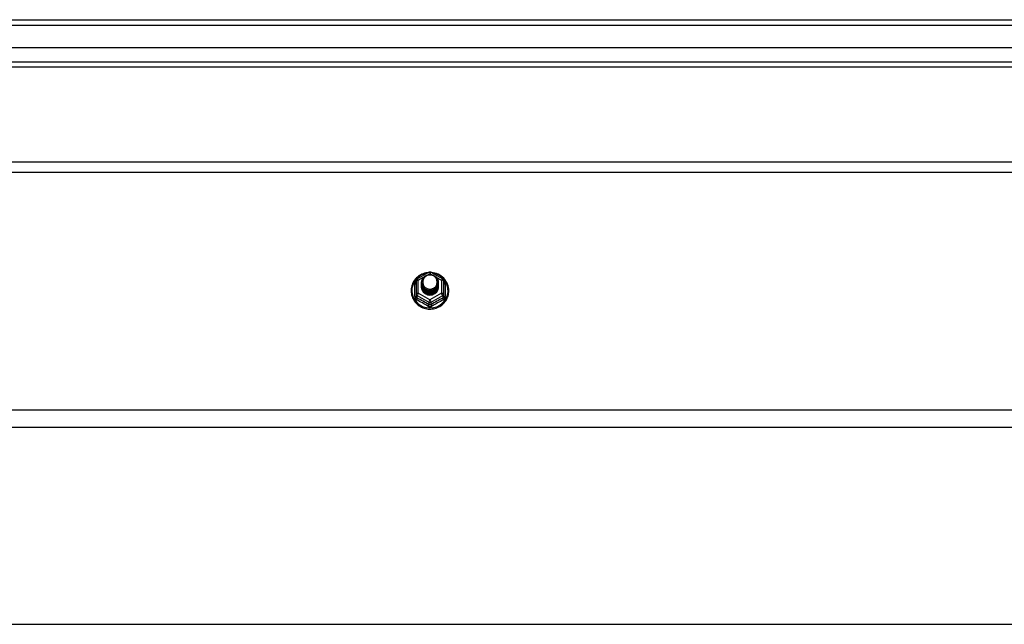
# Model space of a CAD drawing. Header units: inches. Extents: x 48.1 to 120.1, y 24 to 63.2.
# Tile 20 of 25: x 84.1 to 102.1, y 51.1 to 62.1. Entities that reach past the tile are written whole.
import ezdxf

# ---------------------------------------------------------------- set-up
doc = ezdxf.new("R2010")
doc.units = ezdxf.units.IN
doc.header["$MEASUREMENT"] = 0
doc.layers.add('Visible Edges(ANSI)', color=7, linetype='Continuous', lineweight=25)
doc.layers.add('Visible Tangent Edges(ANSI)', color=7, linetype='Continuous', lineweight=25)

msp = doc.modelspace()

# ---------------------------------------------------------------- linework, layer by layer
at = {"layer": 'Visible Edges(ANSI)'}
for p, q in [((48.153, 62.101), (119.188, 62.101)), ((119.345, 61.589), (48.762, 61.589)), ((119.157, 61.235), (48.951, 61.235)), ((64.554, 59.502), (118.554, 59.502)), ((91.32, 57.365), (91.535, 57.485)), ((91.573, 57.485), (91.788, 57.365)), ((91.3, 57.33), (91.3, 57.091)), ((91.4, 57.299), (91.4, 57.3)), ((91.4, 57.287), (91.4, 57.287)), ((91.4, 57.274), (91.4, 57.275)), ((91.4, 57.262), (91.4, 57.262)), ((91.4, 57.249), (91.4, 57.25)), ((91.707, 57.293), (91.707, 57.294)), ((91.707, 57.281), (91.707, 57.281)), ((91.707, 57.268), (91.707, 57.269)), ((91.707, 57.256), (91.707, 57.256)), ((91.707, 57.243), (91.707, 57.243)), ((91.808, 57.091), (91.808, 57.33)), ((91.3, 57.091), (91.3, 57.046)), ((91.4, 57.237), (91.4, 57.237)), ((91.4, 57.224), (91.4, 57.225)), ((91.536, 57.078), (91.534, 57.069)), ((91.707, 57.23), (91.707, 57.231)), ((91.808, 57.046), (91.808, 57.091)), ((118.554, 54.651), (64.554, 54.651)), ((64.554, 51.052), (118.554, 51.052))]:
    msp.add_line(p, q, dxfattribs=at)
at = {"layer": 'Visible Edges(ANSI)', "flags": 128}
for points in [[(91.528, 57.481), (91.503, 57.478), (91.479, 57.474), (91.454, 57.468), (91.431, 57.46), (91.408, 57.45), (91.386, 57.439), (91.364, 57.427), (91.344, 57.413), (91.325, 57.397), (91.307, 57.381), (91.29, 57.363), (91.274, 57.344), (91.26, 57.323), (91.248, 57.302), (91.237, 57.28), (91.228, 57.258), (91.221, 57.235), (91.215, 57.211), (91.211, 57.187), (91.209, 57.163), (91.209, 57.138), (91.21, 57.114), (91.214, 57.09), (91.219, 57.066), (91.226, 57.043), (91.234, 57.02), (91.245, 56.998), (91.257, 56.977), (91.27, 56.956), (91.285, 56.937), (91.302, 56.919), (91.319, 56.901), (91.338, 56.886), (91.358, 56.871), (91.38, 56.858), (91.402, 56.847), (91.424, 56.837), (91.448, 56.829), (91.472, 56.822), (91.496, 56.817), (91.521, 56.814), (91.546, 56.813), (91.571, 56.813), (91.596, 56.815), (91.62, 56.819), (91.645, 56.824), (91.668, 56.831), (91.692, 56.84), (91.714, 56.851), (91.736, 56.863), (91.757, 56.876), (91.776, 56.891), (91.795, 56.907), (91.812, 56.925), (91.828, 56.944), (91.842, 56.964), (91.855, 56.984), (91.867, 57.006), (91.876, 57.028), (91.885, 57.051), (91.891, 57.075), (91.895, 57.099), (91.898, 57.123), (91.899, 57.147)], [(91.421, 57.226), (91.405, 57.265), (91.4, 57.306), (91.409, 57.347), (91.428, 57.384), (91.458, 57.414), (91.496, 57.435), (91.538, 57.445), (91.582, 57.442), (91.624, 57.428), (91.659, 57.403), (91.686, 57.37), (91.703, 57.33), (91.707, 57.287), (91.699, 57.245), (91.679, 57.207), (91.649, 57.176), (91.612, 57.154), (91.569, 57.143), (91.526, 57.144), (91.484, 57.157), (91.449, 57.181), (91.421, 57.213), (91.405, 57.252), (91.4, 57.293)], [(91.44, 57.201), (91.463, 57.183), (91.489, 57.168), (91.517, 57.16), (91.547, 57.156), (91.577, 57.159), (91.606, 57.167), (91.633, 57.181), (91.656, 57.2), (91.675, 57.223), (91.688, 57.249), (91.696, 57.277), (91.698, 57.306), (91.693, 57.335), (91.683, 57.362), (91.666, 57.387), (91.645, 57.408), (91.62, 57.424), (91.592, 57.434), (91.562, 57.438), (91.532, 57.436), (91.503, 57.428), (91.477, 57.414), (91.455, 57.394), (91.438, 57.371)], [(91.899, 57.147), (91.897, 57.178), (91.893, 57.209), (91.885, 57.24), (91.875, 57.27), (91.862, 57.298), (91.846, 57.325), (91.827, 57.351), (91.807, 57.375), (91.784, 57.397), (91.759, 57.417), (91.732, 57.434), (91.703, 57.449), (91.674, 57.461), (91.643, 57.47), (91.612, 57.477), (91.58, 57.481)], [(91.4, 57.299), (91.4, 57.295), (91.401, 57.291), (91.401, 57.286), (91.401, 57.282), (91.402, 57.277), (91.403, 57.273), (91.404, 57.268), (91.405, 57.264), (91.406, 57.26), (91.407, 57.255), (91.409, 57.251), (91.411, 57.247), (91.412, 57.243), (91.414, 57.239), (91.416, 57.235), (91.418, 57.231), (91.421, 57.227), (91.423, 57.223), (91.425, 57.219), (91.428, 57.215), (91.431, 57.212), (91.434, 57.208), (91.437, 57.205), (91.44, 57.201)], [(91.4, 57.287), (91.402, 57.268), (91.406, 57.249), (91.412, 57.231), (91.421, 57.214), (91.432, 57.198), (91.445, 57.183), (91.46, 57.171), (91.477, 57.16), (91.495, 57.152), (91.514, 57.146), (91.534, 57.143), (91.554, 57.142), (91.574, 57.143), (91.594, 57.147), (91.613, 57.154), (91.631, 57.163), (91.647, 57.174), (91.662, 57.187), (91.676, 57.201), (91.687, 57.218), (91.696, 57.236), (91.702, 57.254), (91.706, 57.274), (91.707, 57.293)], [(91.707, 57.287), (91.707, 57.267), (91.703, 57.247), (91.697, 57.228), (91.689, 57.209), (91.678, 57.192), (91.665, 57.177), (91.649, 57.163), (91.632, 57.151), (91.614, 57.142), (91.594, 57.135), (91.574, 57.131), (91.554, 57.129), (91.533, 57.131), (91.513, 57.134), (91.494, 57.141), (91.475, 57.149), (91.458, 57.16), (91.443, 57.174), (91.43, 57.189), (91.419, 57.205), (91.41, 57.223), (91.404, 57.242), (91.401, 57.261), (91.4, 57.281)], [(91.4, 57.274), (91.402, 57.255), (91.406, 57.236), (91.412, 57.218), (91.421, 57.201), (91.432, 57.185), (91.445, 57.171), (91.46, 57.158), (91.477, 57.148), (91.495, 57.14), (91.514, 57.134), (91.534, 57.13), (91.554, 57.129), (91.574, 57.131), (91.594, 57.135), (91.613, 57.141), (91.631, 57.15), (91.647, 57.161), (91.662, 57.174), (91.676, 57.189), (91.687, 57.205), (91.696, 57.223), (91.702, 57.242), (91.706, 57.261), (91.707, 57.281)], [(91.707, 57.275), (91.707, 57.254), (91.703, 57.234), (91.697, 57.215), (91.689, 57.197), (91.678, 57.18), (91.665, 57.164), (91.649, 57.15), (91.632, 57.139), (91.614, 57.13), (91.594, 57.123), (91.574, 57.119), (91.554, 57.117), (91.533, 57.118), (91.513, 57.122), (91.494, 57.128), (91.475, 57.137), (91.458, 57.148), (91.443, 57.161), (91.43, 57.176), (91.419, 57.193), (91.41, 57.21), (91.404, 57.229), (91.401, 57.249), (91.4, 57.268)], [(91.4, 57.262), (91.402, 57.243), (91.406, 57.224), (91.412, 57.206), (91.421, 57.189), (91.432, 57.173), (91.445, 57.158), (91.46, 57.146), (91.477, 57.135), (91.495, 57.127), (91.514, 57.121), (91.534, 57.118), (91.554, 57.117), (91.574, 57.118), (91.594, 57.122), (91.613, 57.129), (91.631, 57.137), (91.647, 57.148), (91.662, 57.162), (91.676, 57.176), (91.687, 57.193), (91.696, 57.211), (91.702, 57.229), (91.706, 57.248), (91.707, 57.268)], [(91.707, 57.262), (91.707, 57.242), (91.703, 57.222), (91.697, 57.203), (91.689, 57.184), (91.678, 57.167), (91.665, 57.152), (91.649, 57.138), (91.632, 57.126), (91.614, 57.117), (91.594, 57.11), (91.574, 57.106), (91.554, 57.104), (91.533, 57.105), (91.513, 57.109), (91.494, 57.115), (91.475, 57.124), (91.458, 57.135), (91.443, 57.148), (91.43, 57.163), (91.419, 57.18), (91.41, 57.198), (91.404, 57.217), (91.401, 57.236), (91.4, 57.256)], [(91.4, 57.249), (91.402, 57.23), (91.406, 57.211), (91.412, 57.193), (91.421, 57.176), (91.432, 57.16), (91.445, 57.146), (91.46, 57.133), (91.477, 57.123), (91.495, 57.114), (91.514, 57.108), (91.534, 57.105), (91.554, 57.104), (91.574, 57.105), (91.594, 57.11), (91.613, 57.116), (91.631, 57.125), (91.647, 57.136), (91.662, 57.149), (91.676, 57.164), (91.687, 57.18), (91.696, 57.198), (91.702, 57.217), (91.706, 57.236), (91.707, 57.256)], [(91.707, 57.25), (91.707, 57.229), (91.703, 57.209), (91.697, 57.19), (91.689, 57.172), (91.678, 57.155), (91.665, 57.139), (91.649, 57.125), (91.632, 57.114), (91.614, 57.104), (91.594, 57.098), (91.574, 57.093), (91.554, 57.092), (91.533, 57.093), (91.513, 57.097), (91.494, 57.103), (91.475, 57.112), (91.458, 57.123), (91.443, 57.136), (91.43, 57.151), (91.419, 57.168), (91.41, 57.185), (91.404, 57.204), (91.401, 57.224), (91.4, 57.243)], [(91.4, 57.237), (91.402, 57.218), (91.406, 57.199), (91.412, 57.181), (91.421, 57.164), (91.432, 57.148), (91.445, 57.133), (91.46, 57.121), (91.477, 57.11), (91.495, 57.102), (91.514, 57.096), (91.534, 57.092), (91.554, 57.091), (91.574, 57.093), (91.594, 57.097), (91.613, 57.104), (91.631, 57.112), (91.647, 57.123), (91.662, 57.136), (91.676, 57.151), (91.687, 57.168), (91.696, 57.185), (91.702, 57.204), (91.706, 57.223), (91.707, 57.243)], [(91.438, 57.241), (91.438, 57.24), (91.437, 57.239), (91.436, 57.239), (91.435, 57.238), (91.435, 57.238), (91.434, 57.237), (91.433, 57.236), (91.433, 57.236), (91.432, 57.235), (91.431, 57.235), (91.43, 57.234), (91.43, 57.233), (91.429, 57.233), (91.428, 57.232), (91.428, 57.232), (91.427, 57.231), (91.426, 57.23), (91.425, 57.23), (91.425, 57.229), (91.424, 57.229), (91.423, 57.228), (91.423, 57.227), (91.422, 57.227), (91.421, 57.226)], [(91.438, 57.371), (91.437, 57.368), (91.435, 57.366), (91.434, 57.363), (91.433, 57.361), (91.432, 57.358), (91.431, 57.355), (91.43, 57.353), (91.429, 57.35), (91.429, 57.347), (91.428, 57.345), (91.427, 57.342), (91.427, 57.339), (91.426, 57.336), (91.426, 57.334), (91.425, 57.331), (91.425, 57.328), (91.424, 57.325), (91.424, 57.322), (91.424, 57.32), (91.424, 57.317), (91.424, 57.314), (91.424, 57.311), (91.424, 57.308), (91.424, 57.306)], [(91.424, 57.306), (91.424, 57.303), (91.424, 57.3), (91.424, 57.297), (91.424, 57.294), (91.424, 57.292), (91.424, 57.289), (91.425, 57.286), (91.425, 57.283), (91.425, 57.28), (91.426, 57.278), (91.426, 57.275), (91.427, 57.272), (91.427, 57.269), (91.428, 57.267), (91.429, 57.264), (91.43, 57.261), (91.431, 57.259), (91.431, 57.256), (91.432, 57.253), (91.434, 57.251), (91.435, 57.248), (91.436, 57.246), (91.437, 57.243), (91.438, 57.241)], [(91.707, 57.237), (91.707, 57.217), (91.703, 57.197), (91.697, 57.178), (91.689, 57.159), (91.678, 57.142), (91.665, 57.126), (91.649, 57.113), (91.632, 57.101), (91.614, 57.092), (91.594, 57.085), (91.574, 57.081), (91.554, 57.079), (91.533, 57.08), (91.513, 57.084), (91.494, 57.09), (91.475, 57.099), (91.458, 57.11), (91.443, 57.123), (91.43, 57.138), (91.419, 57.155), (91.41, 57.173), (91.404, 57.192), (91.401, 57.211), (91.4, 57.231)], [(91.4, 57.224), (91.402, 57.205), (91.406, 57.186), (91.412, 57.168), (91.421, 57.151), (91.432, 57.135), (91.445, 57.121), (91.46, 57.108), (91.477, 57.098), (91.495, 57.089), (91.514, 57.083), (91.534, 57.08), (91.554, 57.079), (91.574, 57.08), (91.594, 57.084), (91.613, 57.091), (91.631, 57.1), (91.647, 57.111), (91.662, 57.124), (91.676, 57.139), (91.687, 57.155), (91.696, 57.173), (91.702, 57.192), (91.706, 57.211), (91.707, 57.23)], [(91.534, 57.069), (91.526, 57.071), (91.518, 57.072), (91.51, 57.075), (91.502, 57.077), (91.495, 57.08), (91.487, 57.083), (91.48, 57.087), (91.473, 57.091), (91.466, 57.096), (91.46, 57.1), (91.453, 57.105), (91.447, 57.111), (91.442, 57.117), (91.436, 57.123), (91.431, 57.129), (91.427, 57.135), (91.422, 57.142), (91.418, 57.149), (91.415, 57.156), (91.412, 57.163), (91.409, 57.171), (91.407, 57.179), (91.405, 57.186), (91.404, 57.194)]]:
    msp.add_lwpolyline(points, dxfattribs=at)
at = {"layer": 'Visible Edges(ANSI)'}
for centre, start, end in [((91.554, 57.45), 60.8255, 119.1745), ((91.339, 57.33), 119.1745, 180), ((91.768, 57.33), 0, 60.8255)]:
    msp.add_arc(centre, 0.0394, start, end, dxfattribs=at)
for centre, major_axis, start_param, end_param in [((91.554, 57.306), (0.134, 0), 3.671471, 8.899926), ((91.554, 57.221), (-0.158, 0), 6.032414, 9.675269), ((91.554, 57.301), (0.154, 0), 3.669461, 3.875388)]:
    msp.add_ellipse(centre, major_axis=major_axis, ratio=0.966998, start_param=start_param, end_param=end_param, dxfattribs=at)
at = {"layer": 'Visible Tangent Edges(ANSI)'}
for p, q in [((48.153, 62.002), (119.955, 62.002)), ((48.821, 61.334), (119.287, 61.334)), ((64.554, 59.316), (118.554, 59.316)), ((91.522, 57.442), (91.554, 57.46)), ((91.554, 57.46), (91.588, 57.441)), ((91.276, 57.043), (91.276, 57.27)), ((91.339, 57.34), (91.437, 57.395)), ((91.339, 57.101), (91.339, 57.34)), ((91.664, 57.399), (91.768, 57.34)), ((91.768, 57.34), (91.768, 57.101)), ((91.832, 57.27), (91.832, 57.043)), ((91.554, 56.981), (91.339, 57.101)), ((91.768, 57.101), (91.554, 56.981)), ((91.32, 57.058), (91.534, 56.938)), ((91.32, 57.013), (91.32, 57.058)), ((91.534, 56.938), (91.534, 56.893)), ((91.574, 56.938), (91.788, 57.058)), ((91.574, 56.893), (91.574, 56.938)), ((91.788, 57.058), (91.788, 57.013)), ((118.554, 54.965), (64.554, 54.965))]:
    msp.add_line(p, q, dxfattribs=at)
at = {"layer": 'Visible Tangent Edges(ANSI)', "flags": 128}
for points in [[(91.3, 57.323), (91.298, 57.321), (91.296, 57.319), (91.294, 57.317), (91.293, 57.316), (91.291, 57.314), (91.29, 57.311), (91.288, 57.309), (91.287, 57.307), (91.285, 57.305), (91.284, 57.303), (91.283, 57.301), (91.282, 57.298), (91.281, 57.296), (91.28, 57.294), (91.279, 57.292), (91.278, 57.289), (91.278, 57.287), (91.277, 57.284), (91.277, 57.282), (91.276, 57.28), (91.276, 57.277), (91.276, 57.275), (91.276, 57.273), (91.276, 57.27)], [(91.832, 57.27), (91.832, 57.273), (91.832, 57.275), (91.832, 57.277), (91.831, 57.28), (91.831, 57.282), (91.83, 57.284), (91.83, 57.287), (91.829, 57.289), (91.828, 57.292), (91.828, 57.294), (91.827, 57.296), (91.826, 57.298), (91.825, 57.301), (91.823, 57.303), (91.822, 57.305), (91.821, 57.307), (91.82, 57.309), (91.818, 57.311), (91.816, 57.314), (91.815, 57.316), (91.813, 57.317), (91.811, 57.319), (91.81, 57.321), (91.808, 57.323)], [(91.276, 57.043), (91.276, 57.04), (91.276, 57.037), (91.276, 57.033), (91.277, 57.03), (91.277, 57.027), (91.278, 57.024), (91.279, 57.021), (91.28, 57.018), (91.281, 57.015), (91.283, 57.012), (91.284, 57.009), (91.286, 57.006), (91.287, 57.003), (91.289, 57.001), (91.291, 56.998), (91.293, 56.996), (91.295, 56.993), (91.298, 56.991), (91.3, 56.989), (91.302, 56.987), (91.305, 56.985), (91.308, 56.984), (91.31, 56.982), (91.313, 56.981)], [(91.32, 57.013), (91.318, 57.014), (91.317, 57.015), (91.315, 57.015), (91.314, 57.016), (91.313, 57.017), (91.311, 57.018), (91.31, 57.019), (91.309, 57.021), (91.308, 57.022), (91.307, 57.023), (91.306, 57.025), (91.305, 57.026), (91.304, 57.027), (91.304, 57.029), (91.303, 57.031), (91.302, 57.032), (91.302, 57.034), (91.301, 57.035), (91.301, 57.037), (91.3, 57.039), (91.3, 57.041), (91.3, 57.042), (91.3, 57.044), (91.3, 57.046)], [(91.574, 56.893), (91.572, 56.892), (91.57, 56.891), (91.569, 56.891), (91.567, 56.89), (91.566, 56.889), (91.564, 56.889), (91.562, 56.888), (91.561, 56.888), (91.559, 56.888), (91.557, 56.887), (91.556, 56.887), (91.554, 56.887), (91.552, 56.887), (91.55, 56.887), (91.549, 56.888), (91.547, 56.888), (91.545, 56.888), (91.544, 56.889), (91.542, 56.889), (91.54, 56.89), (91.539, 56.891), (91.537, 56.891), (91.536, 56.892), (91.534, 56.893)], [(91.808, 57.046), (91.808, 57.044), (91.808, 57.042), (91.807, 57.041), (91.807, 57.039), (91.807, 57.037), (91.806, 57.035), (91.806, 57.034), (91.805, 57.032), (91.805, 57.031), (91.804, 57.029), (91.803, 57.027), (91.802, 57.026), (91.802, 57.025), (91.801, 57.023), (91.8, 57.022), (91.799, 57.021), (91.797, 57.019), (91.796, 57.018), (91.795, 57.017), (91.794, 57.016), (91.792, 57.015), (91.791, 57.015), (91.79, 57.014), (91.788, 57.013)], [(91.795, 56.981), (91.797, 56.982), (91.8, 56.984), (91.803, 56.985), (91.805, 56.987), (91.808, 56.989), (91.81, 56.991), (91.812, 56.993), (91.814, 56.996), (91.817, 56.998), (91.818, 57.001), (91.82, 57.003), (91.822, 57.006), (91.824, 57.009), (91.825, 57.012), (91.826, 57.015), (91.828, 57.018), (91.829, 57.021), (91.829, 57.024), (91.83, 57.027), (91.831, 57.03), (91.831, 57.033), (91.832, 57.037), (91.832, 57.04), (91.832, 57.043)], [(91.516, 56.867), (91.519, 56.865), (91.522, 56.864), (91.525, 56.862), (91.528, 56.861), (91.531, 56.86), (91.534, 56.859), (91.538, 56.858), (91.541, 56.858), (91.544, 56.857), (91.547, 56.857), (91.551, 56.856), (91.554, 56.856), (91.557, 56.856), (91.56, 56.857), (91.564, 56.857), (91.567, 56.858), (91.57, 56.858), (91.573, 56.859), (91.576, 56.86), (91.579, 56.861), (91.582, 56.862), (91.585, 56.864), (91.588, 56.865), (91.591, 56.867)]]:
    msp.add_lwpolyline(points, dxfattribs=at)
at = {"layer": 'Visible Tangent Edges(ANSI)'}
for centre, major_axis, ratio, start_param, end_param in [((91.554, 57.153), (0.331, 0), 0.966998, 1.708073, 7.716705), ((91.554, 57.45), (-0.0192, 0.0344), 0.127392, 4.936728, 6.283185), ((91.554, 57.45), (0.0192, 0.0344), 0.127392, 0, 1.346458), ((91.261, 57.286), (0.0394, 0), 0.420933, 5.107073, 6.283185), ((91.339, 57.33), (-0.0394, 0), 0.254784, 4.712389, 6.283185), ((91.339, 57.33), (-0.0192, 0.0344), 0.127392, 4.936728, 6.283185), ((91.768, 57.33), (0.0192, 0.0344), 0.127392, 0, 1.346458), ((91.768, 57.33), (0.0394, 0), 0.254784, 0, 1.570796), ((91.847, 57.286), (-0.0394, 0), 0.420933, 0, 1.176113), ((91.339, 57.091), (-0.0394, 0), 0.254784, 4.712389, 6.283185), ((91.339, 57.091), (-0.0394, 0), 0.966998, 0, 1.047198), ((91.339, 57.091), (-0.0192, -0.0344), 0.127392, 4.48805, 6.058847), ((91.768, 57.091), (0.0394, 0), 0.254784, 0, 1.570796), ((91.768, 57.091), (0.0192, -0.0344), 0.127392, 0.224339, 1.795135), ((91.768, 57.091), (0.0394, 0), 0.966998, 5.235988, 6.283185), ((91.261, 57.046), (0.0394, 0), 0.080687, 5.107073, 6.283185), ((91.3, 56.98), (0.0178, 0.0351), 0.295528, 4.874003, 6.050115), ((91.415, 56.756), (0.573, -0.342), 0.220649, 1.524932, 1.878631), ((91.427, 56.777), (-0.605, 0.361), 0.220649, 4.666525, 5.020223), ((91.514, 56.86), (0.0205, 0.0336), 0.044718, 0.222707, 1.398819), ((91.554, 56.971), (-0.0192, -0.0344), 0.127392, 4.48805, 6.058847), ((91.554, 56.971), (0.0394, 0), 0.966998, 4.18879, 5.235988), ((91.554, 56.971), (0.0192, -0.0344), 0.127392, 0.224339, 1.795135), ((91.681, 56.777), (-0.605, -0.361), 0.220649, 4.404555, 4.758253), ((91.593, 56.86), (-0.0205, 0.0336), 0.044718, 4.884366, 6.060479), ((91.693, 56.756), (0.573, 0.342), 0.220649, 1.262962, 1.61666), ((91.808, 56.98), (-0.0178, 0.0351), 0.295528, 0.23307, 1.409183), ((91.847, 57.046), (-0.0394, 0), 0.080687, 0, 1.176113)]:
    msp.add_ellipse(centre, major_axis=major_axis, ratio=ratio, start_param=start_param, end_param=end_param, dxfattribs=at)

doc.saveas('drawing.dxf')
